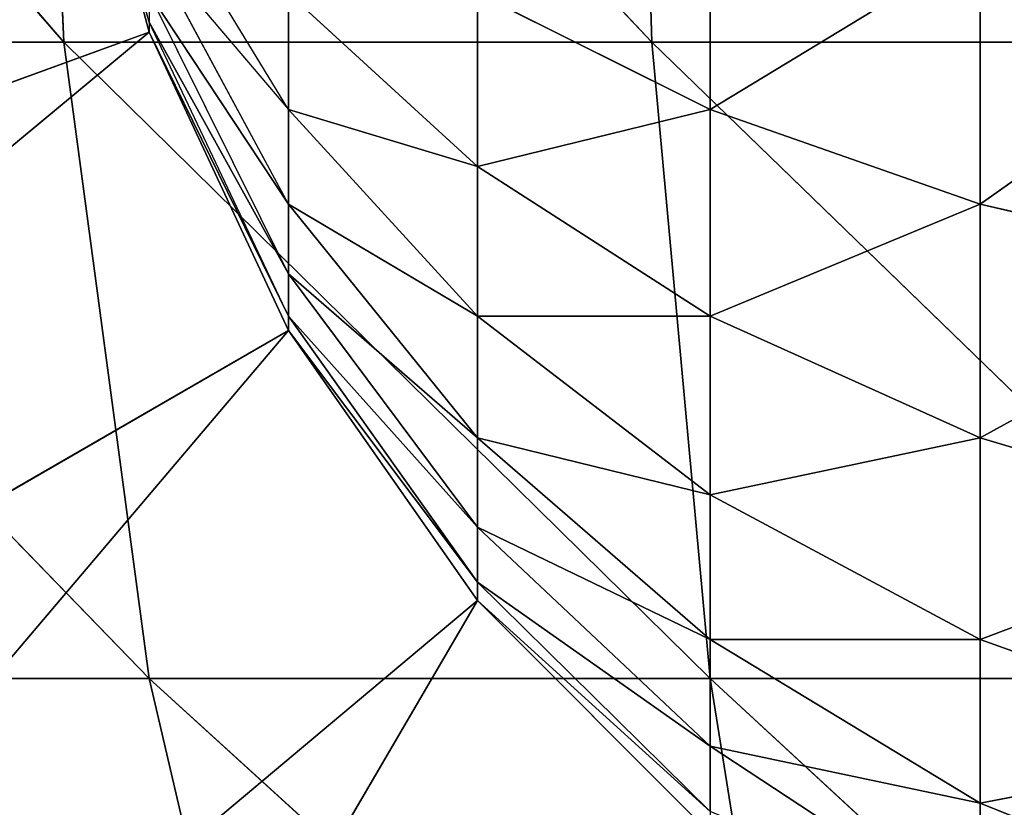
# Model space of a CAD drawing. Extents: x 0.1 to 17.7, y 0.1 to 17.7.
# Tile 7 of 256: x 0.1959 to 0.248, y 0.2069 to 0.2486. Entities that reach past the tile are written whole.
import ezdxf

# ---------------------------------------------------------------- set-up
doc = ezdxf.new("R2010")
doc.units = 0
doc.header["$LTSCALE"] = 2.54
doc.layers.get('0').update_dxf_attribs({"color": 13, "linetype": 'CONTINUOUS'})

# ---------------------------------------------------------------- blocks, each defined once
blk = doc.blocks.new('KOSZ_NA__MIECI_Z_POKRYWK__')
at = {"color": 0}
for p, q in [((0.198284, 0.2474, 31.570575), (0.168207, 0.28213, 31.553207)), ((0.198284, 0.2474, 31.570575), (0.168207, 0.28213, 31.553207)), ((0.198284, 0.2474, 31.570575), (0.196765, 0.28213, 31.573206)), ((0.198284, 0.2474, 31.570575), (0.196765, 0.28213, 31.573206)), ((0.2294, 0.2474, 31.585083), (0.196765, 0.28213, 31.573206)), ((0.2294, 0.2474, 31.585083), (0.196765, 0.28213, 31.573206)), ((0.2294, 0.2474, 31.585083), (0.228361, 0.28213, 31.587939)), ((0.2294, 0.2474, 31.585083), (0.228361, 0.28213, 31.587939)), ((0.202796, 0.248448, 31.405939), (0.198284, 0.265029, 31.403015)), ((0.202796, 0.248448, 31.405939), (0.198284, 0.264766, 31.4)), ((0.198284, 0.264766, 30.4), (0.202796, 0.247928, 30.4)), ((0.198284, 0.264766, 31.4), (0.202796, 0.247928, 30.4)), ((0.198284, 0.264766, 30.4), (0.202796, 0.247928, 30.4)), ((0.198284, 0.264766, 31.4), (0.202796, 0.247928, 30.4)), ((0.198284, 0.264766, 31.4), (0.202796, 0.247928, 31.4)), ((0.210162, 0.243828, 31.432138), (0.202796, 0.25593, 31.421985)), ((0.232486, 0.243828, 31.466342), (0.232486, 0.25593, 31.471985)), ((0.232486, 0.243828, 31.466342), (0.232486, 0.25593, 31.471985)), ((0.202796, 0.25251, 31.417102), (0.210162, 0.243828, 31.432138)), ((0.210162, 0.238829, 31.425), (0.202796, 0.25251, 31.417102)), ((0.232486, 0.243828, 31.466342), (0.246765, 0.25251, 31.481381)), ((0.232486, 0.243828, 31.466342), (0.246765, 0.25251, 31.481381)), ((0.246765, 0.25251, 31.481381), (0.246765, 0.238829, 31.475)), ((0.246765, 0.25251, 31.481381), (0.246765, 0.238829, 31.475)), ((0.202796, 0.249991, 31.411697), (0.202796, 0.248448, 31.405939)), ((0.210162, 0.238829, 31.425), (0.202796, 0.249991, 31.411697)), ((0.210162, 0.235146, 31.417102), (0.202796, 0.249991, 31.411697)), ((0.220161, 0.240813, 31.44924), (0.210162, 0.249991, 31.438303)), ((0.220161, 0.240813, 31.44924), (0.210162, 0.249991, 31.438303)), ((0.210162, 0.243828, 31.432138), (0.210162, 0.249991, 31.438303)), ((0.210162, 0.243828, 31.432138), (0.210162, 0.249991, 31.438303)), ((0.232486, 0.243828, 31.466342), (0.220161, 0.249991, 31.455667)), ((0.232486, 0.243828, 31.466342), (0.220161, 0.249991, 31.455667)), ((0.220161, 0.240813, 31.44924), (0.220161, 0.249991, 31.455667)), ((0.220161, 0.240813, 31.44924), (0.220161, 0.249991, 31.455667)), ((0.262563, 0.249991, 31.488303), (0.246765, 0.238829, 31.475)), ((0.262563, 0.249991, 31.488303), (0.246765, 0.238829, 31.475)), ((0.202796, 0.248448, 31.405939), (0.202796, 0.247928, 31.4)), ((0.210162, 0.235146, 31.417102), (0.202796, 0.248448, 31.405939)), ((0.210162, 0.23289, 31.408682), (0.202796, 0.248448, 31.405939)), ((0.108827, 0.213726, 30.4), (0.202796, 0.247928, 30.4)), ((0.108827, 0.213726, 30.4), (0.202796, 0.247928, 30.4)), ((0.123559, 0.18213, 30.4), (0.202796, 0.247928, 30.4)), ((0.123559, 0.18213, 30.4), (0.202796, 0.247928, 30.4)), ((0.202796, 0.247928, 30.4), (0.210162, 0.232131, 30.4)), ((0.202796, 0.247928, 31.4), (0.202796, 0.247928, 30.4)), ((0.202796, 0.247928, 31.4), (0.202796, 0.247928, 30.4)), ((0.202796, 0.247928, 31.4), (0.210162, 0.232131, 30.4)), ((0.202796, 0.247928, 30.4), (0.210162, 0.232131, 30.4)), ((0.202796, 0.247928, 31.4), (0.210162, 0.232131, 30.4)), ((0.202796, 0.247928, 31.4), (0.210162, 0.232131, 31.4)), ((0.210162, 0.23289, 31.408682), (0.202796, 0.247928, 31.4)), ((0.202796, 0.247928, 31.4), (0.210162, 0.232131, 31.4)), ((0.202796, 0.213726, 31.562759), (0.17016, 0.2474, 31.550882)), ((0.202796, 0.213726, 31.562759), (0.17016, 0.2474, 31.550882)), ((0.198284, 0.2474, 31.570575), (0.17016, 0.2474, 31.550882)), ((0.198284, 0.2474, 31.570575), (0.17016, 0.2474, 31.550882)), ((0.202796, 0.213726, 31.562759), (0.198284, 0.2474, 31.570575)), ((0.202796, 0.213726, 31.562759), (0.198284, 0.2474, 31.570575)), ((0.232486, 0.213726, 31.576605), (0.198284, 0.2474, 31.570575)), ((0.232486, 0.213726, 31.576605), (0.198284, 0.2474, 31.570575)), ((0.2294, 0.2474, 31.585083), (0.198284, 0.2474, 31.570575)), ((0.2294, 0.2474, 31.585083), (0.198284, 0.2474, 31.570575)), ((0.232486, 0.213726, 31.576605), (0.2294, 0.2474, 31.585083)), ((0.232486, 0.213726, 31.576605), (0.2294, 0.2474, 31.585083)), ((0.264129, 0.213726, 31.585083), (0.2294, 0.2474, 31.585083)), ((0.264129, 0.213726, 31.585083), (0.2294, 0.2474, 31.585083)), ((0.262563, 0.2474, 31.59397), (0.2294, 0.2474, 31.585083)), ((0.262563, 0.2474, 31.59397), (0.2294, 0.2474, 31.585083)), ((0.210162, 0.243828, 31.432138), (0.220161, 0.240813, 31.44924)), ((0.220161, 0.23289, 31.441318), (0.210162, 0.243828, 31.432138)), ((0.210162, 0.243828, 31.432138), (0.210162, 0.238829, 31.425)), ((0.210162, 0.243828, 31.432138), (0.210162, 0.238829, 31.425)), ((0.220161, 0.23289, 31.441318), (0.210162, 0.243828, 31.432138)), ((0.210162, 0.243828, 31.432138), (0.220161, 0.240813, 31.44924)), ((0.220161, 0.240813, 31.44924), (0.232486, 0.243828, 31.466342)), ((0.220161, 0.240813, 31.44924), (0.232486, 0.243828, 31.466342)), ((0.246765, 0.238829, 31.475), (0.232486, 0.243828, 31.466342)), ((0.232486, 0.243828, 31.466342), (0.232486, 0.23289, 31.458682)), ((0.232486, 0.243828, 31.466342), (0.232486, 0.23289, 31.458682)), ((0.246765, 0.238829, 31.475), (0.232486, 0.243828, 31.466342)), ((0.232486, 0.23289, 31.458682), (0.220161, 0.240813, 31.44924)), ((0.220161, 0.240813, 31.44924), (0.220161, 0.23289, 31.441318)), ((0.220161, 0.240813, 31.44924), (0.220161, 0.23289, 31.441318)), ((0.232486, 0.23289, 31.458682), (0.220161, 0.240813, 31.44924)), ((0.220161, 0.23289, 31.441318), (0.210162, 0.238829, 31.425)), ((0.220161, 0.23289, 31.441318), (0.210162, 0.238829, 31.425)), ((0.220161, 0.226463, 31.432138), (0.210162, 0.238829, 31.425)), ((0.210162, 0.238829, 31.425), (0.210162, 0.235146, 31.417102)), ((0.210162, 0.238829, 31.425), (0.210162, 0.235146, 31.417102)), ((0.220161, 0.226463, 31.432138), (0.210162, 0.238829, 31.425)), ((0.246765, 0.238829, 31.475), (0.232486, 0.23289, 31.458682)), ((0.246765, 0.238829, 31.475), (0.232486, 0.23289, 31.458682)), ((0.262563, 0.235146, 31.481381), (0.246765, 0.238829, 31.475)), ((0.246765, 0.238829, 31.475), (0.246765, 0.226463, 31.466342)), ((0.246765, 0.238829, 31.475), (0.246765, 0.226463, 31.466342)), ((0.262563, 0.235146, 31.481381), (0.246765, 0.238829, 31.475)), ((0.220161, 0.226463, 31.432138), (0.210162, 0.235146, 31.417102)), ((0.220161, 0.226463, 31.432138), (0.210162, 0.235146, 31.417102)), ((0.220161, 0.221728, 31.421985), (0.210162, 0.235146, 31.417102)), ((0.210162, 0.235146, 31.417102), (0.210162, 0.23289, 31.408682)), ((0.210162, 0.235146, 31.417102), (0.210162, 0.23289, 31.408682)), ((0.220161, 0.221728, 31.421985), (0.210162, 0.235146, 31.417102)), ((0.262563, 0.235146, 31.481381), (0.246765, 0.226463, 31.466342)), ((0.262563, 0.235146, 31.481381), (0.246765, 0.226463, 31.466342)), ((0.220161, 0.221728, 31.421985), (0.210162, 0.23289, 31.408682)), ((0.220161, 0.221728, 31.421985), (0.210162, 0.23289, 31.408682)), ((0.220161, 0.218828, 31.411163), (0.210162, 0.23289, 31.408682)), ((0.210162, 0.23289, 31.408682), (0.210162, 0.232131, 31.4)), ((0.210162, 0.23289, 31.408682), (0.210162, 0.232131, 31.4)), ((0.220161, 0.218828, 31.411163), (0.210162, 0.23289, 31.408682)), ((0.232486, 0.23289, 31.458682), (0.220161, 0.23289, 31.441318)), ((0.232486, 0.23289, 31.458682), (0.220161, 0.23289, 31.441318)), ((0.232486, 0.223448, 31.44924), (0.220161, 0.23289, 31.441318)), ((0.220161, 0.23289, 31.441318), (0.220161, 0.226463, 31.432138)), ((0.220161, 0.23289, 31.441318), (0.220161, 0.226463, 31.432138)), ((0.232486, 0.223448, 31.44924), (0.220161, 0.23289, 31.441318)), ((0.246765, 0.226463, 31.466342), (0.232486, 0.23289, 31.458682)), ((0.232486, 0.23289, 31.458682), (0.232486, 0.223448, 31.44924)), ((0.232486, 0.23289, 31.458682), (0.232486, 0.223448, 31.44924)), ((0.246765, 0.226463, 31.466342), (0.232486, 0.23289, 31.458682)), ((0.123559, 0.18213, 30.4), (0.210162, 0.232131, 30.4)), ((0.123559, 0.18213, 30.4), (0.210162, 0.232131, 30.4)), ((0.143556, 0.153572, 30.4), (0.210162, 0.232131, 30.4)), ((0.143556, 0.153572, 30.4), (0.210162, 0.232131, 30.4)), ((0.210162, 0.232131, 30.4), (0.220161, 0.217851, 30.4)), ((0.210162, 0.232131, 31.4), (0.210162, 0.232131, 30.4)), ((0.210162, 0.232131, 31.4), (0.210162, 0.232131, 30.4)), ((0.210162, 0.232131, 31.4), (0.220161, 0.217851, 30.4)), ((0.210162, 0.232131, 30.4), (0.220161, 0.217851, 30.4)), ((0.210162, 0.232131, 31.4), (0.220161, 0.217851, 30.4)), ((0.210162, 0.232131, 31.4), (0.220161, 0.217851, 31.4)), ((0.220161, 0.218828, 31.411163), (0.210162, 0.232131, 31.4)), ((0.220161, 0.218828, 31.411163), (0.210162, 0.232131, 31.4)), ((0.210162, 0.232131, 31.4), (0.220161, 0.217851, 31.4)), ((0.232486, 0.223448, 31.44924), (0.220161, 0.226463, 31.432138)), ((0.232486, 0.223448, 31.44924), (0.220161, 0.226463, 31.432138)), ((0.232486, 0.215788, 31.438303), (0.220161, 0.226463, 31.432138)), ((0.220161, 0.226463, 31.432138), (0.220161, 0.221728, 31.421985)), ((0.220161, 0.226463, 31.432138), (0.220161, 0.221728, 31.421985)), ((0.232486, 0.215788, 31.438303), (0.220161, 0.226463, 31.432138)), ((0.246765, 0.226463, 31.466342), (0.232486, 0.223448, 31.44924)), ((0.246765, 0.226463, 31.466342), (0.232486, 0.223448, 31.44924)), ((0.262563, 0.221728, 31.471985), (0.246765, 0.226463, 31.466342)), ((0.246765, 0.226463, 31.466342), (0.246765, 0.215788, 31.455667)), ((0.246765, 0.226463, 31.466342), (0.246765, 0.215788, 31.455667)), ((0.262563, 0.221728, 31.471985), (0.246765, 0.226463, 31.466342)), ((0.246765, 0.215788, 31.455667), (0.232486, 0.223448, 31.44924)), ((0.232486, 0.223448, 31.44924), (0.232486, 0.215788, 31.438303)), ((0.232486, 0.223448, 31.44924), (0.232486, 0.215788, 31.438303)), ((0.246765, 0.215788, 31.455667), (0.232486, 0.223448, 31.44924)), ((0.232486, 0.215788, 31.438303), (0.220161, 0.221728, 31.421985)), ((0.232486, 0.215788, 31.438303), (0.220161, 0.221728, 31.421985)), ((0.232486, 0.210145, 31.426199), (0.220161, 0.221728, 31.421985)), ((0.220161, 0.221728, 31.421985), (0.220161, 0.218828, 31.411163)), ((0.220161, 0.221728, 31.421985), (0.220161, 0.218828, 31.411163)), ((0.232486, 0.210145, 31.426199), (0.220161, 0.221728, 31.421985)), ((0.262563, 0.221728, 31.471985), (0.246765, 0.215788, 31.455667)), ((0.262563, 0.221728, 31.471985), (0.246765, 0.215788, 31.455667)), ((0.232486, 0.210145, 31.426199), (0.220161, 0.218828, 31.411163)), ((0.232486, 0.210145, 31.426199), (0.220161, 0.218828, 31.411163)), ((0.232486, 0.20669, 31.413303), (0.220161, 0.218828, 31.411163)), ((0.220161, 0.218828, 31.411163), (0.220161, 0.217851, 31.4)), ((0.220161, 0.218828, 31.411163), (0.220161, 0.217851, 31.4)), ((0.232486, 0.20669, 31.413303), (0.220161, 0.218828, 31.411163)), ((0.143556, 0.153572, 30.4), (0.220161, 0.217851, 30.4)), ((0.143556, 0.153572, 30.4), (0.220161, 0.217851, 30.4)), ((0.168207, 0.128921, 30.4), (0.220161, 0.217851, 30.4)), ((0.168207, 0.128921, 30.4), (0.220161, 0.217851, 30.4)), ((0.220161, 0.217851, 30.4), (0.232486, 0.205526, 30.4)), ((0.220161, 0.217851, 31.4), (0.220161, 0.217851, 30.4)), ((0.220161, 0.217851, 31.4), (0.220161, 0.217851, 30.4)), ((0.220161, 0.217851, 31.4), (0.232486, 0.205526, 30.4)), ((0.220161, 0.217851, 30.4), (0.232486, 0.205526, 30.4)), ((0.220161, 0.217851, 31.4), (0.232486, 0.205526, 30.4)), ((0.220161, 0.217851, 31.4), (0.232486, 0.205526, 31.4)), ((0.232486, 0.20669, 31.413303), (0.220161, 0.217851, 31.4)), ((0.232486, 0.20669, 31.413303), (0.220161, 0.217851, 31.4)), ((0.220161, 0.217851, 31.4), (0.232486, 0.205526, 31.4)), ((0.246765, 0.215788, 31.455667), (0.232486, 0.215788, 31.438303)), ((0.246765, 0.215788, 31.455667), (0.232486, 0.215788, 31.438303)), ((0.246765, 0.20713, 31.443301), (0.232486, 0.215788, 31.438303)), ((0.232486, 0.215788, 31.438303), (0.232486, 0.210145, 31.426199)), ((0.232486, 0.215788, 31.438303), (0.232486, 0.210145, 31.426199)), ((0.246765, 0.20713, 31.443301), (0.232486, 0.215788, 31.438303)), ((0.262563, 0.210145, 31.460403), (0.246765, 0.215788, 31.455667)), ((0.246765, 0.215788, 31.455667), (0.246765, 0.20713, 31.443301)), ((0.246765, 0.215788, 31.455667), (0.246765, 0.20713, 31.443301)), ((0.262563, 0.210145, 31.460403), (0.246765, 0.215788, 31.455667)), ((0.202796, 0.213726, 31.562759), (0.17596, 0.213726, 31.54397)), ((0.202796, 0.213726, 31.562759), (0.17596, 0.213726, 31.54397)), ((0.210162, 0.18213, 31.55), (0.202796, 0.213726, 31.562759)), ((0.210162, 0.18213, 31.55), (0.202796, 0.213726, 31.562759)), ((0.237525, 0.18213, 31.562759), (0.202796, 0.213726, 31.562759)), ((0.237525, 0.18213, 31.562759), (0.202796, 0.213726, 31.562759)), ((0.232486, 0.213726, 31.576605), (0.202796, 0.213726, 31.562759)), ((0.232486, 0.213726, 31.576605), (0.202796, 0.213726, 31.562759)), ((0.237525, 0.18213, 31.562759), (0.232486, 0.213726, 31.576605)), ((0.237525, 0.18213, 31.562759), (0.232486, 0.213726, 31.576605)), ((0.266688, 0.18213, 31.570575), (0.232486, 0.213726, 31.576605)), ((0.266688, 0.18213, 31.570575), (0.232486, 0.213726, 31.576605)), ((0.264129, 0.213726, 31.585083), (0.232486, 0.213726, 31.576605)), ((0.264129, 0.213726, 31.585083), (0.232486, 0.213726, 31.576605)), ((0.246765, 0.20713, 31.443301), (0.232486, 0.210145, 31.426199)), ((0.246765, 0.20713, 31.443301), (0.232486, 0.210145, 31.426199)), ((0.246765, 0.20075, 31.42962), (0.232486, 0.210145, 31.426199)), ((0.232486, 0.210145, 31.426199), (0.232486, 0.20669, 31.413303)), ((0.232486, 0.210145, 31.426199), (0.232486, 0.20669, 31.413303)), ((0.246765, 0.20075, 31.42962), (0.232486, 0.210145, 31.426199)), ((0.262563, 0.210145, 31.460403), (0.246765, 0.20713, 31.443301)), ((0.262563, 0.210145, 31.460403), (0.246765, 0.20713, 31.443301)), ((0.262563, 0.20075, 31.446985), (0.246765, 0.20713, 31.443301)), ((0.246765, 0.20713, 31.443301), (0.246765, 0.20075, 31.42962)), ((0.246765, 0.20713, 31.443301), (0.246765, 0.20075, 31.42962)), ((0.262563, 0.20075, 31.446985), (0.246765, 0.20713, 31.443301))]:
    blk.add_line(p, q, dxfattribs=at)
mesh = blk.add_polyface(dxfattribs=at)
corners = [(0.196765, 0.28213, 30.4), (0.099803, 0.2474, 30.4), (0.096765, 0.28213, 30.4)]
mesh.append_faces([[corners[k] for k in face] for face in [(0, 1, 2)]], dxfattribs={"color": 0})
mesh = blk.add_polyface(dxfattribs=at)
corners = [(0.198284, 0.264766, 30.4), (0.099803, 0.2474, 30.4), (0.196765, 0.28213, 30.4)]
mesh.append_faces([[corners[k] for k in face] for face in [(0, 1, 2)]], dxfattribs={"color": 0})
mesh = blk.add_polyface(dxfattribs=at)
corners = [(0.198284, 0.2474, 31.570575), (0.168207, 0.28213, 31.553207), (0.17016, 0.2474, 31.550882)]
mesh.append_faces([[corners[k] for k in face] for face in [(0, 1, 2)]], dxfattribs={"color": 0})
mesh = blk.add_polyface(dxfattribs=at)
corners = [(0.198284, 0.2474, 31.570575), (0.196765, 0.28213, 31.573206), (0.168207, 0.28213, 31.553207)]
mesh.append_faces([[corners[k] for k in face] for face in [(0, 1, 2)]], dxfattribs={"color": 0})
mesh = blk.add_polyface(dxfattribs=at)
corners = [(0.2294, 0.2474, 31.585083), (0.196765, 0.28213, 31.573206), (0.198284, 0.2474, 31.570575)]
mesh.append_faces([[corners[k] for k in face] for face in [(0, 1, 2)]], dxfattribs={"color": 0})
mesh = blk.add_polyface(dxfattribs=at)
corners = [(0.2294, 0.2474, 31.585083), (0.228361, 0.28213, 31.587939), (0.196765, 0.28213, 31.573206)]
mesh.append_faces([[corners[k] for k in face] for face in [(0, 1, 2)]], dxfattribs={"color": 0})
mesh = blk.add_polyface(dxfattribs=at)
corners = [(0.262563, 0.2474, 31.59397), (0.228361, 0.28213, 31.587939), (0.2294, 0.2474, 31.585083)]
mesh.append_faces([[corners[k] for k in face] for face in [(0, 1, 2)]], dxfattribs={"color": 0})
mesh = blk.add_polyface(dxfattribs=at)
corners = [(0.262563, 0.2474, 31.59397), (0.262035, 0.28213, 31.59696), (0.228361, 0.28213, 31.587939)]
mesh.append_faces([[corners[k] for k in face] for face in [(0, 1, 2)]], dxfattribs={"color": 0})
mesh = blk.add_polyface(dxfattribs=at)
corners = [(0.198284, 0.264766, 30.4), (0.108827, 0.213726, 30.4), (0.099803, 0.2474, 30.4)]
mesh.append_faces([[corners[k] for k in face] for face in [(0, 1, 2)]], dxfattribs={"color": 0})
mesh = blk.add_polyface(dxfattribs=at)
corners = [(0.202796, 0.247928, 30.4), (0.108827, 0.213726, 30.4), (0.198284, 0.264766, 30.4)]
mesh.append_faces([[corners[k] for k in face] for face in [(0, 1, 2)]], dxfattribs={"color": 0})
mesh = blk.add_polyface(dxfattribs=at)
corners = [(0.198284, 0.264766, 31.4), (0.202796, 0.247928, 30.4), (0.198284, 0.264766, 30.4)]
mesh.append_faces([[corners[k] for k in face] for face in [(0, 1, 2)]], dxfattribs={"color": 0})
mesh = blk.add_polyface(dxfattribs=at)
corners = [(0.198284, 0.264766, 31.4), (0.202796, 0.247928, 31.4), (0.202796, 0.247928, 30.4)]
mesh.append_faces([[corners[k] for k in face] for face in [(0, 1, 2)]], dxfattribs={"color": 0})
mesh = blk.add_polyface(dxfattribs=at)
corners = [(0.202796, 0.25593, 31.421985), (0.210162, 0.249991, 31.438303), (0.210162, 0.243828, 31.432138)]
mesh.append_faces([[corners[k] for k in face] for face in [(0, 1, 2)]], dxfattribs={"color": 0})
mesh = blk.add_polyface(dxfattribs=at)
corners = [(0.232486, 0.25593, 31.471985), (0.232486, 0.243828, 31.466342), (0.220161, 0.249991, 31.455667)]
mesh.append_faces([[corners[k] for k in face] for face in [(0, 1, 2)]], dxfattribs={"color": 0})
mesh = blk.add_polyface(dxfattribs=at)
corners = [(0.246765, 0.25251, 31.481381), (0.232486, 0.243828, 31.466342), (0.232486, 0.25593, 31.471985)]
mesh.append_faces([[corners[k] for k in face] for face in [(0, 1, 2)]], dxfattribs={"color": 0})
mesh = blk.add_polyface(dxfattribs=at)
corners = [(0.202796, 0.25251, 31.417102), (0.210162, 0.243828, 31.432138), (0.210162, 0.238829, 31.425)]
mesh.append_faces([[corners[k] for k in face] for face in [(0, 1, 2)]], dxfattribs={"color": 0})
mesh = blk.add_polyface(dxfattribs=at)
corners = [(0.246765, 0.238829, 31.475), (0.232486, 0.243828, 31.466342), (0.246765, 0.25251, 31.481381)]
mesh.append_faces([[corners[k] for k in face] for face in [(0, 1, 2)]], dxfattribs={"color": 0})
mesh = blk.add_polyface(dxfattribs=at)
corners = [(0.262563, 0.249991, 31.488303), (0.246765, 0.238829, 31.475), (0.246765, 0.25251, 31.481381)]
mesh.append_faces([[corners[k] for k in face] for face in [(0, 1, 2)]], dxfattribs={"color": 0})
mesh = blk.add_polyface(dxfattribs=at)
corners = [(0.202796, 0.249991, 31.411697), (0.210162, 0.238829, 31.425), (0.210162, 0.235146, 31.417102)]
mesh.append_faces([[corners[k] for k in face] for face in [(0, 1, 2)]], dxfattribs={"color": 0})
mesh = blk.add_polyface(dxfattribs=at)
corners = [(0.220161, 0.249991, 31.455667), (0.220161, 0.240813, 31.44924), (0.210162, 0.249991, 31.438303)]
mesh.append_faces([[corners[k] for k in face] for face in [(0, 1, 2)]], dxfattribs={"color": 0})
mesh = blk.add_polyface(dxfattribs=at)
corners = [(0.210162, 0.249991, 31.438303), (0.220161, 0.240813, 31.44924), (0.210162, 0.243828, 31.432138)]
mesh.append_faces([[corners[k] for k in face] for face in [(0, 1, 2)]], dxfattribs={"color": 0})
mesh = blk.add_polyface(dxfattribs=at)
corners = [(0.220161, 0.249991, 31.455667), (0.232486, 0.243828, 31.466342), (0.220161, 0.240813, 31.44924)]
mesh.append_faces([[corners[k] for k in face] for face in [(0, 1, 2)]], dxfattribs={"color": 0})
mesh = blk.add_polyface(dxfattribs=at)
corners = [(0.262563, 0.235146, 31.481381), (0.246765, 0.238829, 31.475), (0.262563, 0.249991, 31.488303)]
mesh.append_faces([[corners[k] for k in face] for face in [(0, 1, 2)]], dxfattribs={"color": 0})
mesh = blk.add_polyface(dxfattribs=at)
corners = [(0.202796, 0.248448, 31.405939), (0.210162, 0.235146, 31.417102), (0.210162, 0.23289, 31.408682)]
mesh.append_faces([[corners[k] for k in face] for face in [(0, 1, 2)]], dxfattribs={"color": 0})
mesh = blk.add_polyface(dxfattribs=at)
corners = [(0.202796, 0.247928, 30.4), (0.123559, 0.18213, 30.4), (0.108827, 0.213726, 30.4)]
mesh.append_faces([[corners[k] for k in face] for face in [(0, 1, 2)]], dxfattribs={"color": 0})
mesh = blk.add_polyface(dxfattribs=at)
corners = [(0.210162, 0.232131, 30.4), (0.123559, 0.18213, 30.4), (0.202796, 0.247928, 30.4)]
mesh.append_faces([[corners[k] for k in face] for face in [(0, 1, 2)]], dxfattribs={"color": 0})
mesh = blk.add_polyface(dxfattribs=at)
corners = [(0.202796, 0.247928, 31.4), (0.210162, 0.232131, 30.4), (0.202796, 0.247928, 30.4)]
mesh.append_faces([[corners[k] for k in face] for face in [(0, 1, 2)]], dxfattribs={"color": 0})
mesh = blk.add_polyface(dxfattribs=at)
corners = [(0.202796, 0.247928, 31.4), (0.210162, 0.232131, 31.4), (0.210162, 0.232131, 30.4)]
mesh.append_faces([[corners[k] for k in face] for face in [(0, 1, 2)]], dxfattribs={"color": 0})
mesh = blk.add_polyface(dxfattribs=at)
corners = [(0.202796, 0.247928, 31.4), (0.210162, 0.23289, 31.408682), (0.210162, 0.232131, 31.4)]
mesh.append_faces([[corners[k] for k in face] for face in [(0, 1, 2)]], dxfattribs={"color": 0})
mesh = blk.add_polyface(dxfattribs=at)
corners = [(0.202796, 0.213726, 31.562759), (0.17016, 0.2474, 31.550882), (0.17596, 0.213726, 31.54397)]
mesh.append_faces([[corners[k] for k in face] for face in [(0, 1, 2)]], dxfattribs={"color": 0})
mesh = blk.add_polyface(dxfattribs=at)
corners = [(0.202796, 0.213726, 31.562759), (0.198284, 0.2474, 31.570575), (0.17016, 0.2474, 31.550882)]
mesh.append_faces([[corners[k] for k in face] for face in [(0, 1, 2)]], dxfattribs={"color": 0})
mesh = blk.add_polyface(dxfattribs=at)
corners = [(0.232486, 0.213726, 31.576605), (0.198284, 0.2474, 31.570575), (0.202796, 0.213726, 31.562759)]
mesh.append_faces([[corners[k] for k in face] for face in [(0, 1, 2)]], dxfattribs={"color": 0})
mesh = blk.add_polyface(dxfattribs=at)
corners = [(0.232486, 0.213726, 31.576605), (0.2294, 0.2474, 31.585083), (0.198284, 0.2474, 31.570575)]
mesh.append_faces([[corners[k] for k in face] for face in [(0, 1, 2)]], dxfattribs={"color": 0})
mesh = blk.add_polyface(dxfattribs=at)
corners = [(0.264129, 0.213726, 31.585083), (0.2294, 0.2474, 31.585083), (0.232486, 0.213726, 31.576605)]
mesh.append_faces([[corners[k] for k in face] for face in [(0, 1, 2)]], dxfattribs={"color": 0})
mesh = blk.add_polyface(dxfattribs=at)
corners = [(0.264129, 0.213726, 31.585083), (0.262563, 0.2474, 31.59397), (0.2294, 0.2474, 31.585083)]
mesh.append_faces([[corners[k] for k in face] for face in [(0, 1, 2)]], dxfattribs={"color": 0})
mesh = blk.add_polyface(dxfattribs=at)
corners = [(0.210162, 0.243828, 31.432138), (0.220161, 0.240813, 31.44924), (0.220161, 0.23289, 31.441318)]
mesh.append_faces([[corners[k] for k in face] for face in [(0, 1, 2)]], dxfattribs={"color": 0})
mesh = blk.add_polyface(dxfattribs=at)
corners = [(0.210162, 0.243828, 31.432138), (0.220161, 0.23289, 31.441318), (0.210162, 0.238829, 31.425)]
mesh.append_faces([[corners[k] for k in face] for face in [(0, 1, 2)]], dxfattribs={"color": 0})
mesh = blk.add_polyface(dxfattribs=at)
corners = [(0.232486, 0.243828, 31.466342), (0.232486, 0.23289, 31.458682), (0.220161, 0.240813, 31.44924)]
mesh.append_faces([[corners[k] for k in face] for face in [(0, 1, 2)]], dxfattribs={"color": 0})
mesh = blk.add_polyface(dxfattribs=at)
corners = [(0.246765, 0.238829, 31.475), (0.232486, 0.23289, 31.458682), (0.232486, 0.243828, 31.466342)]
mesh.append_faces([[corners[k] for k in face] for face in [(0, 1, 2)]], dxfattribs={"color": 0})
mesh = blk.add_polyface(dxfattribs=at)
corners = [(0.220161, 0.240813, 31.44924), (0.232486, 0.23289, 31.458682), (0.220161, 0.23289, 31.441318)]
mesh.append_faces([[corners[k] for k in face] for face in [(0, 1, 2)]], dxfattribs={"color": 0})
mesh = blk.add_polyface(dxfattribs=at)
corners = [(0.210162, 0.238829, 31.425), (0.220161, 0.23289, 31.441318), (0.220161, 0.226463, 31.432138)]
mesh.append_faces([[corners[k] for k in face] for face in [(0, 1, 2)]], dxfattribs={"color": 0})
mesh = blk.add_polyface(dxfattribs=at)
corners = [(0.210162, 0.238829, 31.425), (0.220161, 0.226463, 31.432138), (0.210162, 0.235146, 31.417102)]
mesh.append_faces([[corners[k] for k in face] for face in [(0, 1, 2)]], dxfattribs={"color": 0})
mesh = blk.add_polyface(dxfattribs=at)
corners = [(0.246765, 0.226463, 31.466342), (0.232486, 0.23289, 31.458682), (0.246765, 0.238829, 31.475)]
mesh.append_faces([[corners[k] for k in face] for face in [(0, 1, 2)]], dxfattribs={"color": 0})
mesh = blk.add_polyface(dxfattribs=at)
corners = [(0.262563, 0.235146, 31.481381), (0.246765, 0.226463, 31.466342), (0.246765, 0.238829, 31.475)]
mesh.append_faces([[corners[k] for k in face] for face in [(0, 1, 2)]], dxfattribs={"color": 0})
mesh = blk.add_polyface(dxfattribs=at)
corners = [(0.210162, 0.235146, 31.417102), (0.220161, 0.226463, 31.432138), (0.220161, 0.221728, 31.421985)]
mesh.append_faces([[corners[k] for k in face] for face in [(0, 1, 2)]], dxfattribs={"color": 0})
mesh = blk.add_polyface(dxfattribs=at)
corners = [(0.210162, 0.235146, 31.417102), (0.220161, 0.221728, 31.421985), (0.210162, 0.23289, 31.408682)]
mesh.append_faces([[corners[k] for k in face] for face in [(0, 1, 2)]], dxfattribs={"color": 0})
mesh = blk.add_polyface(dxfattribs=at)
corners = [(0.262563, 0.221728, 31.471985), (0.246765, 0.226463, 31.466342), (0.262563, 0.235146, 31.481381)]
mesh.append_faces([[corners[k] for k in face] for face in [(0, 1, 2)]], dxfattribs={"color": 0})
mesh = blk.add_polyface(dxfattribs=at)
corners = [(0.210162, 0.23289, 31.408682), (0.220161, 0.221728, 31.421985), (0.220161, 0.218828, 31.411163)]
mesh.append_faces([[corners[k] for k in face] for face in [(0, 1, 2)]], dxfattribs={"color": 0})
mesh = blk.add_polyface(dxfattribs=at)
corners = [(0.210162, 0.23289, 31.408682), (0.220161, 0.218828, 31.411163), (0.210162, 0.232131, 31.4)]
mesh.append_faces([[corners[k] for k in face] for face in [(0, 1, 2)]], dxfattribs={"color": 0})
mesh = blk.add_polyface(dxfattribs=at)
corners = [(0.232486, 0.23289, 31.458682), (0.232486, 0.223448, 31.44924), (0.220161, 0.23289, 31.441318)]
mesh.append_faces([[corners[k] for k in face] for face in [(0, 1, 2)]], dxfattribs={"color": 0})
mesh = blk.add_polyface(dxfattribs=at)
corners = [(0.220161, 0.23289, 31.441318), (0.232486, 0.223448, 31.44924), (0.220161, 0.226463, 31.432138)]
mesh.append_faces([[corners[k] for k in face] for face in [(0, 1, 2)]], dxfattribs={"color": 0})
mesh = blk.add_polyface(dxfattribs=at)
corners = [(0.246765, 0.226463, 31.466342), (0.232486, 0.223448, 31.44924), (0.232486, 0.23289, 31.458682)]
mesh.append_faces([[corners[k] for k in face] for face in [(0, 1, 2)]], dxfattribs={"color": 0})
mesh = blk.add_polyface(dxfattribs=at)
corners = [(0.210162, 0.232131, 30.4), (0.143556, 0.153572, 30.4), (0.123559, 0.18213, 30.4)]
mesh.append_faces([[corners[k] for k in face] for face in [(0, 1, 2)]], dxfattribs={"color": 0})
mesh = blk.add_polyface(dxfattribs=at)
corners = [(0.220161, 0.217851, 30.4), (0.143556, 0.153572, 30.4), (0.210162, 0.232131, 30.4)]
mesh.append_faces([[corners[k] for k in face] for face in [(0, 1, 2)]], dxfattribs={"color": 0})
mesh = blk.add_polyface(dxfattribs=at)
corners = [(0.210162, 0.232131, 31.4), (0.220161, 0.217851, 30.4), (0.210162, 0.232131, 30.4)]
mesh.append_faces([[corners[k] for k in face] for face in [(0, 1, 2)]], dxfattribs={"color": 0})
mesh = blk.add_polyface(dxfattribs=at)
corners = [(0.210162, 0.232131, 31.4), (0.220161, 0.217851, 31.4), (0.220161, 0.217851, 30.4)]
mesh.append_faces([[corners[k] for k in face] for face in [(0, 1, 2)]], dxfattribs={"color": 0})
mesh = blk.add_polyface(dxfattribs=at)
corners = [(0.210162, 0.232131, 31.4), (0.220161, 0.218828, 31.411163), (0.220161, 0.217851, 31.4)]
mesh.append_faces([[corners[k] for k in face] for face in [(0, 1, 2)]], dxfattribs={"color": 0})
mesh = blk.add_polyface(dxfattribs=at)
corners = [(0.220161, 0.226463, 31.432138), (0.232486, 0.223448, 31.44924), (0.232486, 0.215788, 31.438303)]
mesh.append_faces([[corners[k] for k in face] for face in [(0, 1, 2)]], dxfattribs={"color": 0})
mesh = blk.add_polyface(dxfattribs=at)
corners = [(0.220161, 0.226463, 31.432138), (0.232486, 0.215788, 31.438303), (0.220161, 0.221728, 31.421985)]
mesh.append_faces([[corners[k] for k in face] for face in [(0, 1, 2)]], dxfattribs={"color": 0})
mesh = blk.add_polyface(dxfattribs=at)
corners = [(0.246765, 0.226463, 31.466342), (0.246765, 0.215788, 31.455667), (0.232486, 0.223448, 31.44924)]
mesh.append_faces([[corners[k] for k in face] for face in [(0, 1, 2)]], dxfattribs={"color": 0})
mesh = blk.add_polyface(dxfattribs=at)
corners = [(0.262563, 0.221728, 31.471985), (0.246765, 0.215788, 31.455667), (0.246765, 0.226463, 31.466342)]
mesh.append_faces([[corners[k] for k in face] for face in [(0, 1, 2)]], dxfattribs={"color": 0})
mesh = blk.add_polyface(dxfattribs=at)
corners = [(0.246765, 0.215788, 31.455667), (0.232486, 0.215788, 31.438303), (0.232486, 0.223448, 31.44924)]
mesh.append_faces([[corners[k] for k in face] for face in [(0, 1, 2)]], dxfattribs={"color": 0})
mesh = blk.add_polyface(dxfattribs=at)
corners = [(0.220161, 0.221728, 31.421985), (0.232486, 0.215788, 31.438303), (0.232486, 0.210145, 31.426199)]
mesh.append_faces([[corners[k] for k in face] for face in [(0, 1, 2)]], dxfattribs={"color": 0})
mesh = blk.add_polyface(dxfattribs=at)
corners = [(0.220161, 0.221728, 31.421985), (0.232486, 0.210145, 31.426199), (0.220161, 0.218828, 31.411163)]
mesh.append_faces([[corners[k] for k in face] for face in [(0, 1, 2)]], dxfattribs={"color": 0})
mesh = blk.add_polyface(dxfattribs=at)
corners = [(0.262563, 0.210145, 31.460403), (0.246765, 0.215788, 31.455667), (0.262563, 0.221728, 31.471985)]
mesh.append_faces([[corners[k] for k in face] for face in [(0, 1, 2)]], dxfattribs={"color": 0})
mesh = blk.add_polyface(dxfattribs=at)
corners = [(0.220161, 0.218828, 31.411163), (0.232486, 0.210145, 31.426199), (0.232486, 0.20669, 31.413303)]
mesh.append_faces([[corners[k] for k in face] for face in [(0, 1, 2)]], dxfattribs={"color": 0})
mesh = blk.add_polyface(dxfattribs=at)
corners = [(0.220161, 0.218828, 31.411163), (0.232486, 0.20669, 31.413303), (0.220161, 0.217851, 31.4)]
mesh.append_faces([[corners[k] for k in face] for face in [(0, 1, 2)]], dxfattribs={"color": 0})
mesh = blk.add_polyface(dxfattribs=at)
corners = [(0.220161, 0.217851, 30.4), (0.168207, 0.128921, 30.4), (0.143556, 0.153572, 30.4)]
mesh.append_faces([[corners[k] for k in face] for face in [(0, 1, 2)]], dxfattribs={"color": 0})
mesh = blk.add_polyface(dxfattribs=at)
corners = [(0.232486, 0.205526, 30.4), (0.168207, 0.128921, 30.4), (0.220161, 0.217851, 30.4)]
mesh.append_faces([[corners[k] for k in face] for face in [(0, 1, 2)]], dxfattribs={"color": 0})
mesh = blk.add_polyface(dxfattribs=at)
corners = [(0.220161, 0.217851, 31.4), (0.232486, 0.205526, 30.4), (0.220161, 0.217851, 30.4)]
mesh.append_faces([[corners[k] for k in face] for face in [(0, 1, 2)]], dxfattribs={"color": 0})
mesh = blk.add_polyface(dxfattribs=at)
corners = [(0.220161, 0.217851, 31.4), (0.232486, 0.205526, 31.4), (0.232486, 0.205526, 30.4)]
mesh.append_faces([[corners[k] for k in face] for face in [(0, 1, 2)]], dxfattribs={"color": 0})
mesh = blk.add_polyface(dxfattribs=at)
corners = [(0.220161, 0.217851, 31.4), (0.232486, 0.20669, 31.413303), (0.232486, 0.205526, 31.4)]
mesh.append_faces([[corners[k] for k in face] for face in [(0, 1, 2)]], dxfattribs={"color": 0})
mesh = blk.add_polyface(dxfattribs=at)
corners = [(0.246765, 0.215788, 31.455667), (0.246765, 0.20713, 31.443301), (0.232486, 0.215788, 31.438303)]
mesh.append_faces([[corners[k] for k in face] for face in [(0, 1, 2)]], dxfattribs={"color": 0})
mesh = blk.add_polyface(dxfattribs=at)
corners = [(0.246765, 0.20713, 31.443301), (0.232486, 0.210145, 31.426199), (0.232486, 0.215788, 31.438303)]
mesh.append_faces([[corners[k] for k in face] for face in [(0, 1, 2)]], dxfattribs={"color": 0})
mesh = blk.add_polyface(dxfattribs=at)
corners = [(0.262563, 0.210145, 31.460403), (0.246765, 0.20713, 31.443301), (0.246765, 0.215788, 31.455667)]
mesh.append_faces([[corners[k] for k in face] for face in [(0, 1, 2)]], dxfattribs={"color": 0})
mesh = blk.add_polyface(dxfattribs=at)
corners = [(0.210162, 0.18213, 31.55), (0.17596, 0.213726, 31.54397), (0.18543, 0.18213, 31.532684)]
mesh.append_faces([[corners[k] for k in face] for face in [(0, 1, 2)]], dxfattribs={"color": 0})
mesh = blk.add_polyface(dxfattribs=at)
corners = [(0.210162, 0.18213, 31.55), (0.202796, 0.213726, 31.562759), (0.17596, 0.213726, 31.54397)]
mesh.append_faces([[corners[k] for k in face] for face in [(0, 1, 2)]], dxfattribs={"color": 0})
mesh = blk.add_polyface(dxfattribs=at)
corners = [(0.237525, 0.18213, 31.562759), (0.202796, 0.213726, 31.562759), (0.210162, 0.18213, 31.55)]
mesh.append_faces([[corners[k] for k in face] for face in [(0, 1, 2)]], dxfattribs={"color": 0})
mesh = blk.add_polyface(dxfattribs=at)
corners = [(0.237525, 0.18213, 31.562759), (0.232486, 0.213726, 31.576605), (0.202796, 0.213726, 31.562759)]
mesh.append_faces([[corners[k] for k in face] for face in [(0, 1, 2)]], dxfattribs={"color": 0})
mesh = blk.add_polyface(dxfattribs=at)
corners = [(0.266688, 0.18213, 31.570575), (0.232486, 0.213726, 31.576605), (0.237525, 0.18213, 31.562759)]
mesh.append_faces([[corners[k] for k in face] for face in [(0, 1, 2)]], dxfattribs={"color": 0})
mesh = blk.add_polyface(dxfattribs=at)
corners = [(0.266688, 0.18213, 31.570575), (0.264129, 0.213726, 31.585083), (0.232486, 0.213726, 31.576605)]
mesh.append_faces([[corners[k] for k in face] for face in [(0, 1, 2)]], dxfattribs={"color": 0})
mesh = blk.add_polyface(dxfattribs=at)
corners = [(0.246765, 0.20713, 31.443301), (0.246765, 0.20075, 31.42962), (0.232486, 0.210145, 31.426199)]
mesh.append_faces([[corners[k] for k in face] for face in [(0, 1, 2)]], dxfattribs={"color": 0})
mesh = blk.add_polyface(dxfattribs=at)
corners = [(0.246765, 0.20075, 31.42962), (0.232486, 0.20669, 31.413303), (0.232486, 0.210145, 31.426199)]
mesh.append_faces([[corners[k] for k in face] for face in [(0, 1, 2)]], dxfattribs={"color": 0})
mesh = blk.add_polyface(dxfattribs=at)
corners = [(0.262563, 0.210145, 31.460403), (0.262563, 0.20075, 31.446985), (0.246765, 0.20713, 31.443301)]
mesh.append_faces([[corners[k] for k in face] for face in [(0, 1, 2)]], dxfattribs={"color": 0})
mesh = blk.add_polyface(dxfattribs=at)
corners = [(0.262563, 0.20075, 31.446985), (0.246765, 0.20075, 31.42962), (0.246765, 0.20713, 31.443301)]
mesh.append_faces([[corners[k] for k in face] for face in [(0, 1, 2)]], dxfattribs={"color": 0})

msp = doc.modelspace()

# ---------------------------------------------------------------- block references
at = {"color": 0}
msp.add_blockref('KOSZ_NA__MIECI_Z_POKRYWK__', (0, 0), dxfattribs=at)

doc.saveas('drawing.dxf')
